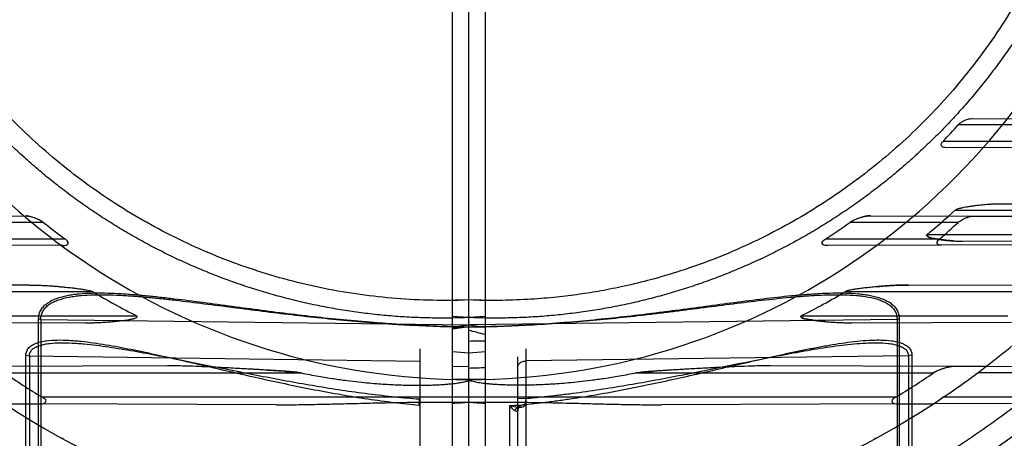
# Model space of a CAD drawing. Header units: millimetres. Extents: x 0 to 297, y 0 to 210.
# Tile 80 of 256: x 141.025 to 141.57, y 93.165 to 93.396. Entities that reach past the tile are written whole.
import ezdxf

# ---------------------------------------------------------------- set-up
doc = ezdxf.new("R2010")
doc.units = ezdxf.units.MM
doc.header["$LTSCALE"] = 16.335
doc.layers.get('0').update_dxf_attribs({"linetype": 'CONTINUOUS'})
for name, color, linetype in [('01_GLOBAL', 7, 'CONTINUOUS'), ('INTFCLR_1', 7, 'CONTINUOUS'), ('INTFCLR_144815', 7, 'CONTINUOUS'), ('INTFCLR_72935', 7, 'CONTINUOUS')]:
    doc.layers.add(name, color=color, linetype=linetype)

msp = doc.modelspace()

# ---------------------------------------------------------------- linework, layer by layer
at = {"color": 7, "linetype": 'Continuous'}
msp.add_circle((142.5788034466, 92.2083412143), 3.42, dxfattribs=at)
at = {"color": 9, "linetype": 'Continuous'}
msp.add_arc((142.5788034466, 92.2083412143), 3.3761688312, 92.9674534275, 177.0325465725, dxfattribs=at)
at = {"layer": '01_GLOBAL', "color": 7, "linetype": 'Continuous'}
msp.add_circle((142.5788034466, 92.2083412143), 3.465, dxfattribs=at)
at = {"layer": 'INTFCLR_1', "color": 6, "linetype": 'Continuous'}
for p, q in [((141.264551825, 92.85738023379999), (141.264551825, 94.3858054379)), ((141.273551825, 92.8475928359), (141.273551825, 93.738063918)), ((141.5525625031, 93.2876189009), (141.6423602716, 93.2873054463)), ((141.6296839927, 93.2718359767), (141.5348452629, 93.2715049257)), ((141.273551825, 93.24126278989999), (141.264551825, 93.2406794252)), ((141.273551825, 93.231491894), (141.264551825, 93.23205962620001)), ((141.273551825, 93.2043837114), (141.264551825, 93.2042590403)), ((141.5594970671, 93.2043446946), (141.5426214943, 93.2044036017)), ((141.5113273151, 93.18367283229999), (141.5304558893, 93.18373960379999))]:
    msp.add_line(p, q, dxfattribs=at)
at = {"layer": 'INTFCLR_1', "color": 9, "linetype": 'Continuous'}
for p, q in [((141.5518913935, 93.3416212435), (141.5992258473, 93.34145601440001)), ((141.5928813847, 93.3380928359), (141.544063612, 93.3380928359)), ((141.5358136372, 93.3290928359), (141.5859287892, 93.3290928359)), ((141.5872388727, 93.32568781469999), (141.5374533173, 93.32551402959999)), ((141.5424267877, 93.29084283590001), (141.6284311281, 93.29084283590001)), ((141.6356418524, 93.2940788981), (141.5674497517, 93.2943169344)), ((141.5440530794, 93.2840928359), (141.4841399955, 93.2840928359)), ((141.4955733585, 93.28781783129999), (141.5525625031, 93.2876189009)), ((141.4709529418, 93.2750928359), (141.5339336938, 93.2750928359)), ((141.6170626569, 93.2773428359), (141.5267244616, 93.2773428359)), ((141.5462586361, 93.27379476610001), (141.6190811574, 93.2740489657)), ((141.5348452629, 93.2715049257), (141.4722287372, 93.2712863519)), ((141.5956532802, 93.2492184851), (141.5165793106, 93.2494945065)), ((141.4817279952, 93.2458428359), (141.5866681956, 93.2458428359)), ((141.5103153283, 93.23050301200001), (141.273551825, 93.2273918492)), ((141.5716685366, 93.2323428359), (141.457079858, 93.2323428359)), ((141.5103153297, 93.23050301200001), (141.5103153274, 93.1303864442)), ((141.5115099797, 93.2307304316), (141.5103153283, 93.23050301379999)), ((141.5115099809, 93.23073042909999), (141.5115099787, 93.1306796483)), ((141.264551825, 93.2261971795), (141.273551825, 93.227391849)), ((141.273551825, 93.22641290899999), (141.264551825, 93.22533884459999)), ((141.273551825, 93.2262642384), (141.264551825, 93.2251029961)), ((141.4855535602, 93.22858286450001), (141.5735954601, 93.22889019)), ((141.3049732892, 93.2141688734), (141.3049732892, 93.04689632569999)), ((141.264551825, 93.212646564), (141.273551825, 93.21205380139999)), ((141.300551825, 93.04689632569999), (141.300551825, 93.20966955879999)), ((141.5166176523, 93.2102568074), (141.3049732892, 93.2074757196)), ((141.5166176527, 93.2102568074), (141.5166176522, 93.1042834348)), ((141.5185644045, 93.2106187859), (141.5166176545, 93.2102568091)), ((141.5185644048, 93.21061878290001), (141.5185644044, 93.10475012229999)), ((141.5426214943, 93.2044036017), (141.4402751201, 93.20476085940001)), ((141.6017761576, 93.20419711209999), (141.5594970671, 93.2043446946)), ((141.273551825, 93.1971960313), (141.264551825, 93.1971960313)), ((141.3662812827, 93.2008428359), (141.5305347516, 93.2008428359)), ((141.5979308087, 93.2008428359), (141.5548795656, 93.2008428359)), ((141.5094200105, 93.1873428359), (141.264551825, 93.1873428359)), ((141.300551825, 93.1868132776), (141.3049731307, 93.1867577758)), ((141.3049731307, 93.1867577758), (141.3046808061, 93.1834329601)), ((141.5816008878, 93.1873428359), (141.5358832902, 93.1873428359)), ((141.2962393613, 93.0408411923), (141.2962393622, 93.1827662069)), ((141.3013757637, 93.1818886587), (141.3012553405, 93.18308724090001)), ((141.5113273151, 93.18367283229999), (141.379894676, 93.1832140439)), ((141.5772034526, 93.1839027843), (141.5304558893, 93.18373960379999))]:
    msp.add_line(p, q, dxfattribs=at)
at = {"layer": 'INTFCLR_1', "color": 7, "linetype": 'Continuous'}
msp.add_line((141.5358832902, 93.1873428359), (141.5347327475, 93.1865687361), dxfattribs=at)
at = {"layer": 'INTFCLR_1', "color": 6, "linetype": 'Continuous'}
for centre, radius, start, end in [((141.273551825, 93.5765928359), 0.5431065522, 270, 90.00000002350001), ((141.273551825, 93.5765928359), 0.5161422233, 270, 90.00000002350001), ((141.2741200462, 93.5772591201), 0.3606522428, 316.519781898, 318.459498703), ((141.2857062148, 93.5735613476), 0.3818837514, 309.13353205, 312.2407996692), ((141.2744258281, 93.577210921), 0.3604139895, 303.0439087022, 305.5821917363), ((141.2742544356, 93.5772590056), 0.3984190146, 310.6755073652, 312.6231329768), ((141.2884674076, 93.5694431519), 0.3769174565, 296.5735206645, 300.8464944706), ((141.273551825, 93.5765928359), 0.4693968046, 303.9776385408, 307.5299422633), ((141.2760171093, 93.5756546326), 0.4530595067, 301.0088492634, 304.1786423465), ((141.1752643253, 94.6212580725), 1.4399399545, 273.5550652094, 273.9139416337)]:
    msp.add_arc(centre, radius, start, end, dxfattribs=at)
at = {"layer": 'INTFCLR_1', "color": 9, "linetype": 'Continuous'}
for centre, radius, start, end in [((141.273551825, 93.5765928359), 0.3793960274, 270.0000000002, 337.5066823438), ((141.273551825, 93.5765928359), 0.4693968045, 307.5299422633, 312.2149436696), ((141.273551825, 93.5765928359), 0.4693968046, 269.9999999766, 303.1824438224), ((141.2735518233, 93.57659286), 0.3944796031, 273.2970471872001, 274.0270834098), ((141.273551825, 93.5765928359), 0.4963968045, 302.8139688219, 307.7133577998), ((141.4978775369, 93.16734488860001), 0.0027, 271.0000000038, 298.7289681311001)]:
    msp.add_arc(centre, radius, start, end, dxfattribs=at)
at = {"layer": 'INTFCLR_1', "color": 7, "linetype": 'Continuous'}
for centre, radius, start, end in [((141.5460712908, 93.3553680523), 0.081573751, 266.5013563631, 270.1315881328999), ((141.5286081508, 90.8417949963), 2.3649393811, 93.26180773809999, 93.48664022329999), ((141.4500515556, 92.1261354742), 1.0781987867, 93.47053909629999, 93.96385403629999), ((141.273551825, 93.5765928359), 0.4693968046, 303.1824438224, 303.9776385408), ((141.2739906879, 93.57592872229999), 0.468600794, 303.1819762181, 303.7336642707)]:
    msp.add_arc(centre, radius, start, end, dxfattribs=at)
at = {"layer": 'INTFCLR_1', "color": 6, "linetype": 'Continuous'}
for points, knots in [([(141.273551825, 93.91192288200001), (141.2802383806, 93.91219724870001), (141.2936314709, 93.9123447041), (141.3136931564, 93.9113652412), (141.333696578, 93.9091809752), (141.3536324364, 93.90578366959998), (141.3733835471, 93.9011732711), (141.3925222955, 93.8954644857), (141.4112398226, 93.88865746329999), (141.429528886, 93.88075836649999), (141.4476081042, 93.87161906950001), (141.4650996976, 93.8614066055), (141.4819327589, 93.8501644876), (141.4980515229, 93.83793390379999), (141.513396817, 93.82476031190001), (141.5279188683, 93.8106885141), (141.5415615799, 93.7957754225), (141.5542787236, 93.78007216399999), (141.566017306, 93.7636485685), (141.5767435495, 93.7465578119), (141.586423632, 93.7288548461), (141.5950207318, 93.7106075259), (141.6025009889, 93.6918933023), (141.6088428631, 93.6727733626), (141.6140279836, 93.6533066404), (141.6180381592, 93.6335599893), (141.6208576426, 93.6136084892), (141.6224756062, 93.5935327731), (141.6228875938, 93.57341689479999), (141.6220957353, 93.5533319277), (141.6201063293, 93.5333440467), (141.6169268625, 93.5135129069), (141.6125686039, 93.4939071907), (141.6070465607, 93.4745958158), (141.600382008, 93.4556533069), (141.5926019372, 93.4371540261), (141.5837385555, 93.41916685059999), (141.5738222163, 93.40174733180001), (141.5628929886, 93.3849632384), (141.5509916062, 93.3688727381), (141.538163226, 93.3535306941), (141.5244418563, 93.33897677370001), (141.5098870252, 93.32527507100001), (141.494542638, 93.31246380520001), (141.4784714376, 93.30059387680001), (141.4617271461, 93.28970544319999), (141.4443769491, 93.2798388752), (141.4265001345, 93.2710346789), (141.4085261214, 93.26347260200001), (141.3910227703, 93.2572660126), (141.374768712, 93.2524623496), (141.3600533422, 93.24887100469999), (141.3469461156, 93.2462517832), (141.3344969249, 93.244245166), (141.32162892, 93.2426524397), (141.3073219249, 93.2414653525), (141.2911119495, 93.24085533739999), (141.2796603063, 93.2410121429), (141.273551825, 93.24126278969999)], [0, 0, 0, 0, 0.0185657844, 0.0371317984, 0.05569073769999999, 0.0743563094, 0.09320240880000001, 0.1119235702, 0.129729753, 0.1484268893, 0.1671582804, 0.1858963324, 0.2045840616, 0.2232805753, 0.241995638, 0.2606572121, 0.2793460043, 0.298034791, 0.3166822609, 0.3353170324, 0.3539796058, 0.3726237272, 0.3912431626, 0.4098577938, 0.4284754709, 0.4470981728, 0.4657246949, 0.4843423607, 0.5029403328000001, 0.5215094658, 0.5400731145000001, 0.5586325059, 0.5771954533, 0.5957587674, 0.6143211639, 0.6328711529, 0.651401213, 0.6699184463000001, 0.6884460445, 0.7069331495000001, 0.7254085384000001, 0.7438945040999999, 0.7623917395, 0.7808314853, 0.7993176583, 0.8177869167, 0.8362093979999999, 0.8546575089, 0.8730374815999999, 0.8902753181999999, 0.9061521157, 0.9200376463, 0.9322836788, 0.9432240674, 0.9550134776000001, 0.9682465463, 0.9830392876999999, 1, 1, 1, 1]), ([(141.6162475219, 93.46894365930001), (141.6151908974, 93.4657201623), (141.6129825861, 93.45930393), (141.609388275, 93.44978166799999), (141.605515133, 93.4403694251), (141.6013665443, 93.43107544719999), (141.596946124, 93.4219078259), (141.5922576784, 93.4128744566), (141.5873053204, 93.40398326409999), (141.5820932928, 93.3952418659), (141.5766261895, 93.3866579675), (141.5709086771, 93.3782388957), (141.5649458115, 93.3699920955), (141.5587426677, 93.3619245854), (141.5523047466, 93.3540435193), (141.5456375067, 93.34635557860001), (141.5387468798, 93.3388676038), (141.5316386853, 93.33158591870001), (141.5243192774, 93.3245170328), (141.5167948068, 93.3176668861), (141.509072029, 93.311041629), (141.5011574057, 93.3046468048), (141.4930580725, 93.2984881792), (141.4847807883, 93.29257089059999), (141.4763330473, 93.28690029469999), (141.4677219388, 93.2814811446), (141.4589552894, 93.2763183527), (141.4500404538, 93.2714162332), (141.4409853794, 93.2667791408), (141.4317977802, 93.2624110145), (141.4224857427, 93.2583156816), (141.4130572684, 93.25449664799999), (141.4035205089, 93.25095720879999), (141.3938837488, 93.2477004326), (141.3841553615, 93.24472914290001), (141.3743437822, 93.2420459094), (141.3644575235, 93.2396530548), (141.3545051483, 93.23755264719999), (141.3444952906, 93.23574650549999), (141.3344366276, 93.23423619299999), (141.3243378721, 93.2330230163), (141.3142077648, 93.2321080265), (141.3040550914, 93.2314920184), (141.2938886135, 93.2311755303), (141.2837172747, 93.2311588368), (141.2769387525, 93.2313475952), (141.273551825, 93.231491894)], [0, 0, 0, 0, 0.0227356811, 0.0454710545, 0.0682062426, 0.09094098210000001, 0.1136756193, 0.1364096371, 0.1591436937, 0.1818769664, 0.2046103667, 0.2273428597, 0.2500755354, 0.2728072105, 0.2955391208, 0.3182699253, 0.3410011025, 0.3637310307, 0.3864614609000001, 0.4091905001, 0.4319201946, 0.4546483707, 0.4773773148, 0.5001046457, 0.5228327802, 0.5455591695, 0.5682859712, 0.5910108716, 0.6137361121, 0.6364602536, 0.6591836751, 0.681906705, 0.7046293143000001, 0.7273515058, 0.750073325, 0.77279473, 0.7955158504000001, 0.8182366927, 0.8409573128, 0.8636777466, 0.886398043, 0.9091183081, 0.9318386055, 0.9545589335, 0.9772794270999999, 1, 1, 1, 1]), ([(141.544063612, 93.3380928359), (141.5443746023, 93.3384438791), (141.5451986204, 93.3391928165), (141.5465461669, 93.3400670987), (141.5480170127, 93.3407757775), (141.5497342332, 93.3413806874), (141.5510619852, 93.34162413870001), (141.5518913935, 93.3416212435)], [0, 0, 0, 0, 0.1602102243, 0.3781075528, 0.5466002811, 0.7166632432, 1, 1, 1, 1]), ([(141.5374533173, 93.32551402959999), (141.5370022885, 93.3255124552), (141.5361020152, 93.3255719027), (141.5346758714, 93.32630056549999), (141.5348262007, 93.32798662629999), (141.5354635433, 93.32872369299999), (141.5358136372, 93.3290928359)], [0, 0, 0, 0, 0.2385065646, 0.4877464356, 0.7309688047, 1, 1, 1, 1]), ([(141.5440530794, 93.2840928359), (141.5444549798, 93.2844627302), (141.5452651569, 93.2850808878), (141.5465851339, 93.2858752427), (141.5479599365, 93.2865400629), (141.5494064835, 93.2870813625), (141.5509405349, 93.2874861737), (141.5519940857, 93.2876208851), (141.5525625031, 93.2876189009)], [0, 0, 0, 0, 0.1748181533, 0.3246432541, 0.4926137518, 0.6628554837, 0.8180732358, 1, 1, 1, 1]), ([(141.4722287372, 93.2712863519), (141.4716968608, 93.27128449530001), (141.4707267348, 93.2713721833), (141.4690632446, 93.27163512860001), (141.4687077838, 93.273888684), (141.4701963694, 93.27460073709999), (141.4709529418, 93.2750928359)], [0, 0, 0, 0, 0.2240631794, 0.4307374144, 0.6197935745, 1, 1, 1, 1]), ([(141.5348452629, 93.2715049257), (141.534331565, 93.2715031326), (141.5333499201, 93.2714912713), (141.5321104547, 93.2727007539), (141.5329066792, 93.2741250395), (141.5335520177, 93.2747648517), (141.5339336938, 93.2750928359)], [0, 0, 0, 0, 0.2688279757, 0.5028095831, 0.7366465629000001, 1, 1, 1, 1]), ([(141.3662812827, 93.2008428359), (141.3631120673, 93.20020476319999), (141.3571625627, 93.1990583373), (141.3487285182, 93.1976840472), (141.3412888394, 93.1966425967), (141.3346924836, 93.1958599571), (141.328819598, 93.1952747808), (141.3235715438, 93.1948426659), (141.3188665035, 93.19452963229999), (141.3146361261, 93.194309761), (141.3108240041, 93.1941630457), (141.3073816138, 93.19407384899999), (141.3042671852, 93.19402990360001), (141.3014444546, 93.194021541), (141.2988825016, 93.19404111), (141.2965548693, 93.1940824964), (141.2944382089, 93.1941407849), (141.2925113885, 93.1942120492), (141.2907554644, 93.1942931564), (141.2891537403, 93.19438159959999), (141.2872862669, 93.19450137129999), (141.2852427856, 93.19465834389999), (141.2830944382, 93.1948614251), (141.2813034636, 93.1950637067), (141.2796258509, 93.1952846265), (141.2781106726, 93.1955256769), (141.2765155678, 93.1958211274), (141.2751643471, 93.1962190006), (141.2735433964, 93.1965879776), (141.273551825, 93.1971960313)], [0, 0, 0, 0, 0.1035820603, 0.1941093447, 0.2737667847, 0.3442626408, 0.4069304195, 0.4628609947, 0.5129763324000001, 0.55801159, 0.5985845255, 0.6352070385, 0.6683430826, 0.6983812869, 0.7256484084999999, 0.7504312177, 0.7729712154, 0.7934927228, 0.8122095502, 0.8292917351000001, 0.8448909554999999, 0.8721667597, 0.8949597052, 0.9140167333, 0.9299480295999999, 0.9490596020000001, 0.9636117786, 0.9805155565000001, 1, 1, 1, 1]), ([(141.5094200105, 93.1873428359), (141.5089623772, 93.1870677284), (141.5082045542, 93.1865477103), (141.5070336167, 93.1852763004), (141.5081802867, 93.1839602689), (141.5096763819, 93.1837606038), (141.5107415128, 93.1836707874), (141.5113273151, 93.18367283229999)], [0, 0, 0, 0, 0.2138915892, 0.394020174, 0.5733210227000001, 0.7653398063, 1, 1, 1, 1]), ([(141.273551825, 93.1846764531), (141.2794149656, 93.18471914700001), (141.2910066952, 93.1847434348), (141.3077634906, 93.18458787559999), (141.3232170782, 93.1842963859), (141.3370156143, 93.1839559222), (141.3492918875, 93.1836402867), (141.3602364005, 93.18339140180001), (141.3702936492, 93.18323329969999), (141.3767088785, 93.1832029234), (141.379894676, 93.1832140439)], [0, 0, 0, 0, 0.1653841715, 0.3269571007, 0.4726648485, 0.6013518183, 0.7162859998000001, 0.8190525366, 0.9101386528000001, 1, 1, 1, 1])]:
    msp.add_open_spline(points, degree=3, knots=knots, dxfattribs=at)
at = {"layer": 'INTFCLR_1', "color": 7, "linetype": 'Continuous'}
for points, knots in [([(141.5674497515, 93.2943169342), (141.5666427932, 93.29431501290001), (141.5650964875, 93.29429756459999), (141.5628810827, 93.294198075), (141.560863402, 93.2940686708), (141.5590288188, 93.29392147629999), (141.5573564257, 93.2937647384), (141.5558273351, 93.2936031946), (141.5540323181, 93.2933953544), (141.5520519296, 93.29313982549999), (141.5499525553, 93.29282866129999), (141.548173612, 93.2925276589), (141.5464644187, 93.29220820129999), (141.5445686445, 93.2917459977), (141.5430645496, 93.2913844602), (141.5424267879, 93.29084283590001)], [0, 0, 0, 0, 0.09534194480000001, 0.1826753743, 0.2619787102, 0.3342108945, 0.4001185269, 0.4604317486, 0.5158744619, 0.6136101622, 0.696359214, 0.7665410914, 0.8269590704, 0.901142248, 1, 1, 1, 1]), ([(141.4841399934, 93.2840928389), (141.4848210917, 93.284584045), (141.4859918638, 93.2852451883), (141.4877085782, 93.2860262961), (141.4892542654, 93.28661400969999), (141.4909321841, 93.2871327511), (141.4930450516, 93.28762236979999), (141.494608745, 93.2878271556), (141.4955733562, 93.2878178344)], [0, 0, 0, 0, 0.2070504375, 0.329585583, 0.4650685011, 0.6144618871, 0.7621521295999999, 1, 1, 1, 1]), ([(141.4955733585, 93.28781783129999), (141.4946824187, 93.2878209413), (141.4932358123, 93.2876520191), (141.4918241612, 93.28733966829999), (141.4912859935, 93.28720346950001)], [0, 0, 0, 0, 0.6161106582, 1, 1, 1, 1]), ([(141.5410932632, 93.27394638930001), (141.5404317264, 93.27398638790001), (141.5392120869, 93.27407420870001), (141.5373194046, 93.27425048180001), (141.5354508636, 93.2744629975), (141.5336305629, 93.2747202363), (141.5319404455, 93.2749890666), (141.5302311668, 93.2753543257), (141.5286795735, 93.2756010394), (141.5260691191, 93.2768257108), (141.5267244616, 93.2773428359)], [0, 0, 0, 0, 0.1316859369, 0.24296501, 0.3775787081, 0.5057479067, 0.6067087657, 0.7222394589, 0.8341269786, 1, 1, 1, 1]), ([(141.5267244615, 93.2773428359), (141.5263449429, 93.27702129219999), (141.5277020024, 93.2758121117), (141.5290462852, 93.27567195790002), (141.5307562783, 93.27519898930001), (141.5323726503, 93.27492347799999), (141.5339994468, 93.2746619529), (141.5357077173, 93.274433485), (141.5377369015, 93.27420449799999), (141.5396577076, 93.27403821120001), (141.5414034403, 93.2739242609), (141.5428960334, 93.27385140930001), (141.5445284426, 93.2738018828), (141.5456651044, 93.27379367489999), (141.5462586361, 93.27379476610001)], [0, 0, 0, 0, 0.07313259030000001, 0.148912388, 0.2348843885, 0.3221284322, 0.3928954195, 0.4764623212, 0.5756946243, 0.6930376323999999, 0.7599031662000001, 0.8328945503, 0.9127362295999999, 1, 1, 1, 1]), ([(141.5165793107, 93.2494945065), (141.515429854, 93.24949132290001), (141.5132299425, 93.2494704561), (141.5100822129, 93.249346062), (141.5072239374, 93.24918994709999), (141.5046332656, 93.2490160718), (141.5022752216, 93.24883427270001), (141.5001167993, 93.24864933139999), (141.4981456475, 93.2484667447), (141.496355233, 93.2482892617), (141.4947104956, 93.24811579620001), (141.4931943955, 93.2479462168), (141.4914020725, 93.24773362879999), (141.4894207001, 93.24748042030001), (141.487313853, 93.2471765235), (141.4855185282, 93.2468829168), (141.4836815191, 93.2465113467), (141.4824065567, 93.24621831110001), (141.4817279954, 93.2458428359)], [0, 0, 0, 0, 0.09815117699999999, 0.1878318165, 0.2689644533, 0.3425755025, 0.4095387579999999, 0.4709100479, 0.5275541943, 0.5785725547, 0.6245396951, 0.6687747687, 0.7088360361, 0.7786596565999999, 0.8393110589, 0.8906608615, 0.9337794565, 1, 1, 1, 1]), ([(141.4991213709, 93.248556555), (141.5012647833, 93.24875157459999), (141.5053435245, 93.2490886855), (141.5111644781, 93.2494154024), (141.5148420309, 93.2495005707), (141.5165793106, 93.2494945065)], [0, 0, 0, 0, 0.3692023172, 0.7019831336, 1, 1, 1, 1]), ([(141.4706735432, 93.2292715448), (141.469865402, 93.229345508), (141.4683907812, 93.22949134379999), (141.4663615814, 93.2297211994), (141.4646726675, 93.2299325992), (141.4630682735, 93.230158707), (141.4616046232, 93.2303737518), (141.4600695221, 93.23068926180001), (141.45878059, 93.2308007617), (141.4564207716, 93.2320070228), (141.457079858, 93.2323428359)], [0, 0, 0, 0, 0.1712560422, 0.3127353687, 0.4308049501, 0.5308584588, 0.6532772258, 0.748584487, 0.8438986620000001, 1, 1, 1, 1]), ([(141.457079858, 93.2323428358), (141.4566674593, 93.23213246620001), (141.4581171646, 93.2307943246), (141.4594072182, 93.23088065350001), (141.4610897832, 93.2304459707), (141.4626043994, 93.230231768), (141.4641146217, 93.2300065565), (141.4656913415, 93.2298018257), (141.4675506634, 93.2295818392), (141.4697514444, 93.2293528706), (141.4718250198, 93.22916596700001), (141.4736979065, 93.2290190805), (141.4752860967, 93.228908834), (141.4770172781, 93.2288056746), (141.4789037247, 93.22871370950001), (141.4809575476, 93.22863895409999), (141.4831924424, 93.228588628), (141.4847441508, 93.2285809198), (141.4855535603, 93.22858286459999)], [0, 0, 0, 0, 0.0474736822, 0.1035824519, 0.1600239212, 0.2162737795, 0.2626346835, 0.3161003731, 0.3794560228, 0.4545738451, 0.5430067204, 0.5929390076, 0.647217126, 0.7062565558, 0.7707745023, 0.8408876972, 0.9169990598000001, 1, 1, 1, 1]), ([(141.4402751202, 93.20476085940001), (141.4374286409, 93.2047424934), (141.4320091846, 93.2046991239), (141.4243200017, 93.20442857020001), (141.4174481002, 93.20413809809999), (141.4113196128, 93.2038412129), (141.4058106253, 93.20355470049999), (141.4008298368, 93.2032851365), (141.3963094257, 93.20303384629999), (141.3921930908, 93.2027985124), (141.3884325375, 93.2025776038), (141.3849912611, 93.20237034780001), (141.3818426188, 93.2021761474), (141.3789578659, 93.20199104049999), (141.3763157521, 93.20181263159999), (141.3738904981, 93.2016379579), (141.3716973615, 93.2014665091), (141.3696963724, 93.2012884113), (141.367917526, 93.20110726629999), (141.3667926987, 93.20093810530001), (141.3662812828, 93.2008428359)], [0, 0, 0, 0, 0.1152122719, 0.2193372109, 0.3113873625, 0.39359951, 0.467673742, 0.5346623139, 0.5954893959, 0.6509176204, 0.701540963, 0.7479583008, 0.7904539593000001, 0.8292228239, 0.8649572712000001, 0.8976354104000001, 0.9276379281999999, 0.9539925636, 0.9789445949, 1, 1, 1, 1]), ([(141.5426200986, 93.2044056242), (141.5421124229, 93.2044097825), (141.5410039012, 93.2043419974), (141.5392534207, 93.20408819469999), (141.5374308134, 93.2036892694), (141.5356917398, 93.2031926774), (141.5341427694, 93.2026539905), (141.5324141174, 93.20193322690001), (141.5312270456, 93.201316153), (141.5305339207, 93.2008433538)], [0, 0, 0, 0, 0.1195928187, 0.2610229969, 0.4163599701, 0.5587008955, 0.6868583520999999, 0.8023583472, 1, 1, 1, 1]), ([(141.5380694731, 93.2038200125), (141.5376062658, 93.2037148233), (141.5365271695, 93.2034408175), (141.53495025, 93.20294513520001), (141.5328575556, 93.20215401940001), (141.5314240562, 93.2014204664), (141.5305347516, 93.2008428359)], [0, 0, 0, 0, 0.1751409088, 0.4103389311, 0.6089998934, 1, 1, 1, 1]), ([(141.5426214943, 93.2044036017), (141.5416731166, 93.2044069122), (141.5401409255, 93.20424532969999), (141.538638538, 93.20394840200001), (141.5380694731, 93.2038200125)], [0, 0, 0, 0, 0.6191495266, 1, 1, 1, 1]), ([(141.3662812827, 93.2008428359), (141.3667426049, 93.20092875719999), (141.3677656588, 93.2010844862), (141.3694114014, 93.201260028), (141.3712632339, 93.2014300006), (141.3733177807, 93.2015943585), (141.3747542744, 93.20170039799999), (141.3755187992, 93.2017545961)], [0, 0, 0, 0, 0.1516028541, 0.334126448, 0.5346492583, 0.7523842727, 1, 1, 1, 1])]:
    msp.add_open_spline(points, degree=3, knots=knots, dxfattribs=at)
at = {"layer": 'INTFCLR_1', "color": 9, "linetype": 'Continuous'}
for points, knots in [([(141.2735518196, 93.2262642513), (141.2840648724, 93.2263988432), (141.3056125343, 93.2271064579), (141.3381350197, 93.2294471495), (141.3628486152, 93.2320540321), (141.379290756, 93.23401133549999), (141.3901724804, 93.2353535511), (141.4036482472, 93.2370809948), (141.4196558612, 93.239151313), (141.4354370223, 93.24110035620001), (141.4484463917, 93.2425086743), (141.4574657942, 93.2432819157), (141.4625567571, 93.24363970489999), (141.4676492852, 93.2439365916), (141.4714762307, 93.2440792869), (141.4740404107, 93.24412406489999)], [0, 0, 0, 0, 0.1566143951, 0.3210466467, 0.4855983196, 0.5267373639, 0.5676974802, 0.6489192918, 0.7291134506, 0.8081312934, 0.8857786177, 0.92401377, 0.9429688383, 0.9617983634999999, 1, 1, 1, 1]), ([(141.2735518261, 93.22641287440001), (141.2841045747, 93.2265486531), (141.3057520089, 93.227282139), (141.3384307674, 93.2297297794), (141.3632714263, 93.232461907), (141.3797982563, 93.23451350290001), (141.3907371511, 93.2359205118), (141.4042833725, 93.23773112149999), (141.4203743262, 93.23990027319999), (141.4362375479, 93.24194097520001), (141.4493154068, 93.24341377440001), (141.4583829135, 93.2442207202), (141.4635007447, 93.2445932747), (141.4685320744, 93.24489637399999), (141.4747001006, 93.2451351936), (141.4819256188, 93.2451330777), (141.4877811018, 93.24481574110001), (141.4923008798, 93.2443005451), (141.496533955, 93.2436059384), (141.5005585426, 93.2425813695), (141.5037994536, 93.2412227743), (141.5054714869, 93.2403191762), (141.5069948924, 93.2393423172), (141.5086899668, 93.2379263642), (141.5102880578, 93.2358501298), (141.5113010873, 93.23340310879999), (141.5115099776, 93.2316322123), (141.5115099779, 93.2307304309)], [0, 0, 0, 0, 0.1289791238, 0.2646226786, 0.4003991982, 0.4343493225, 0.4681532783, 0.5351875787, 0.6013739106, 0.6665844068, 0.7306530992, 0.7621962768, 0.7778322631, 0.7933636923, 0.8237961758, 0.8532549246, 0.8816423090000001, 0.8954069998, 0.9088266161, 0.934067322, 0.9459193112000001, 0.9516765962, 0.9572743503, 0.9680213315, 0.9784973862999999, 0.9889790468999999, 1, 1, 1, 1]), ([(141.4740404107, 93.24412406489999), (141.4763503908, 93.24416440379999), (141.4809722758, 93.2441623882), (141.4867090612, 93.2438700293), (141.4912054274, 93.24338412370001), (141.4954131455, 93.24272792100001), (141.4994126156, 93.24175961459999), (141.5026417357, 93.24046985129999), (141.504306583, 93.2396118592), (141.5058188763, 93.2386868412), (141.5075007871, 93.2373481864), (141.5090930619, 93.23537868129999), (141.5101059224, 93.2330504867), (141.5103153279, 93.2313605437), (141.5103153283, 93.23050301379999)], [0, 0, 0, 0, 0.1636778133, 0.3273466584, 0.4066701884, 0.4839562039, 0.6290495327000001, 0.6969158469, 0.7297739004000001, 0.7616269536, 0.8224297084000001, 0.8811186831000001, 0.9392474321, 1, 1, 1, 1]), ([(141.3012553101, 93.18308723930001), (141.3057448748, 93.1834871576), (141.3127256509, 93.18422096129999), (141.3221767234, 93.1854241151), (141.332106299, 93.1868343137), (141.3444623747, 93.1888402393), (141.3641016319, 93.1924707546), (141.3884376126, 93.197631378), (141.4126032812, 93.2032309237), (141.431842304, 93.20769957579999), (141.4438220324, 93.21041183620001), (141.4533767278, 93.2124743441), (141.4604903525, 93.2139405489), (141.46754923, 93.2153040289), (141.4745358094, 93.2165343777), (141.4814247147, 93.2175931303), (141.4881851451, 93.2184311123), (141.4937324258, 93.21889560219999), (141.4980821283, 93.219070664), (141.5022458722, 93.2190881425), (141.5058167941, 93.2188756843), (141.5087580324, 93.2184178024), (141.5105707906, 93.2180512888), (141.5127026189, 93.2174475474), (141.5150181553, 93.21640344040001), (141.5169514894, 93.21495224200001), (141.5182878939, 93.212974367), (141.5185644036, 93.2114054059), (141.5185644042, 93.2106187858)], [0, 0, 0, 0, 0.0601941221, 0.09372149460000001, 0.1272316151, 0.1941268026, 0.2608752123, 0.3939353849, 0.5263052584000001, 0.5921500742, 0.6577064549, 0.6903369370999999, 0.7226876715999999, 0.7547017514, 0.7863452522, 0.817421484, 0.8477710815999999, 0.8773039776, 0.89173223, 0.9058929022, 0.9329131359, 0.9393638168, 0.9456332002, 0.9576064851, 0.9688771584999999, 0.9793862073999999, 0.9894949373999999, 1, 1, 1, 1]), ([(141.3049729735, 93.1867577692), (141.3081320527, 93.18702371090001), (141.3137626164, 93.18755136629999), (141.321851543, 93.1884360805), (141.3316967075, 93.1896388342), (141.343948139, 93.1913525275), (141.3634194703, 93.194460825), (141.3875545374, 93.19889406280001), (141.4115322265, 93.203727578), (141.4306151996, 93.20759642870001), (141.4424960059, 93.2099497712), (141.4519705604, 93.21174267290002), (141.4590257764, 93.2130193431), (141.4660267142, 93.21420861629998), (141.4729559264, 93.21528405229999), (141.4797881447, 93.2162121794), (141.4864926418, 93.2169502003), (141.4921282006, 93.2173736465), (141.4955260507, 93.2174950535), (141.4967334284, 93.2175160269)], [0, 0, 0, 0, 0.0489322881, 0.0872815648, 0.1255925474, 0.2020168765, 0.2782050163, 0.4299198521, 0.5807251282, 0.6557395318, 0.7304548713, 0.7676637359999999, 0.8045717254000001, 0.8411178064, 0.8772671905, 0.9127986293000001, 0.9475317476, 0.9813615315, 1, 1, 1, 1]), ([(141.4967334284, 93.2175160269), (141.4976486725, 93.2175319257), (141.5005687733, 93.21754187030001), (141.5039704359, 93.21737358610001), (141.5068909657, 93.2169837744), (141.5086852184, 93.2166714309), (141.5107892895, 93.2161573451), (141.513073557, 93.2152668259), (141.5149798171, 93.21403505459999), (141.5163267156, 93.2123358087), (141.516617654, 93.2109408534), (141.5166176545, 93.2102568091)], [0, 0, 0, 0, 0.1193256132, 0.3806981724, 0.4429440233, 0.503321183, 0.618068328, 0.7247213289, 0.8216157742, 0.9108306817, 1, 1, 1, 1]), ([(141.3005518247, 93.2040885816), (141.3005518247, 93.2046696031), (141.3010299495, 93.2059370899), (141.3027396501, 93.20716552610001), (141.3041991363, 93.20746554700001), (141.3049732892, 93.2074757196)], [0, 0, 0, 0, 0.2867313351, 0.6179262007, 1, 1, 1, 1]), ([(141.2988889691, 93.1799833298), (141.2986740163, 93.1801450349), (141.2976988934, 93.18098209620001), (141.296861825, 93.1819658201), (141.2962393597, 93.18276620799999)], [0, 0, 0, 0, 0.2096650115, 1, 1, 1, 1]), ([(141.2962393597, 93.18276620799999), (141.2966895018, 93.1826322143), (141.2983688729, 93.182183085), (141.3001058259, 93.18190263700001), (141.3013757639, 93.181888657)], [0, 0, 0, 0, 0.2699707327, 1, 1, 1, 1]), ([(141.3013599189, 93.1818828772), (141.3008871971, 93.181798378), (141.2998812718, 93.1813361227), (141.2991784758, 93.1804904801), (141.2988889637, 93.17998332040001)], [0, 0, 0, 0, 0.4512485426, 1, 1, 1, 1]), ([(141.3046808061, 93.1834329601), (141.3038926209, 93.183386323), (141.3020678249, 93.183009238), (141.3005518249, 93.1812788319), (141.3005518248, 93.18021606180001)], [0, 0, 0, 0, 0.426253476, 1, 1, 1, 1]), ([(141.3013596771, 93.1818856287), (141.3017644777, 93.1818930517), (141.3029327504, 93.1819312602), (141.3046280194, 93.1825807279), (141.3046808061, 93.1834329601)], [0, 0, 0, 0, 0.3216474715, 1, 1, 1, 1]), ([(141.3005518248, 93.18021606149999), (141.3005518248, 93.1800271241), (141.3005283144, 93.1796545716), (141.3000106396, 93.1794025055), (141.2994532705, 93.17961782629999), (141.2990914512, 93.1798382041), (141.2988889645, 93.17998332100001)], [0, 0, 0, 0, 0.2504156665, 0.4303051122, 0.6698214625, 1, 1, 1, 1])]:
    msp.add_open_spline(points, degree=3, knots=knots, dxfattribs=at)
at = {"layer": 'INTFCLR_144815', "color": 6, "linetype": 'Continuous'}
for radius in [0.5743020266, 0.5472855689]:
    msp.add_circle((141.273551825, 93.5765928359), radius, dxfattribs=at)
for radius, start, end in [(0.7917112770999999, 313.9937911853, 154.5150993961), (0.7647112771, 312.9543589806, 154.5144414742), (0.73941501, 108.7136429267, 257.7559644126), (0.73941501, 282.2440355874, 71.2863570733), (0.5949342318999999, 45.0000000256, 314.9999999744), (0.5938695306, 44.999999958, 315.000000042), (0.5930090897, 44.99999997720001, 315.0000000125), (0.5750735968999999, 47.86578076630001, 312.1342192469), (0.5668530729, 45.72777364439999, 314.2722263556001), (0.5488570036, 45.6663486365, 314.3336513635), (0.54882, 45.741955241, 314.258044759), (0.5489999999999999, 190.6326298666, 247.7397281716), (0.5361020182, 205.6072723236, 244.3927276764), (0.5090855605, 207.0737153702, 242.9262846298), (0.5361020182, 295.6072723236, 334.3927276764), (0.5090855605, 297.0737153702, 332.9262846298), (0.7647112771, 205.4855585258, 293.0456409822), (0.7917112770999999, 205.4849006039, 292.0062088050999)]:
    msp.add_arc((141.273551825, 93.5765928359), radius, start, end, dxfattribs=at)
at = {"layer": 'INTFCLR_144815', "color": 9, "linetype": 'Continuous'}
for centre, radius, start, end in [((141.273551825, 93.5765928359), 0.6197635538, 52.2436298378, 307.7563701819), ((141.273551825, 93.5765928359), 0.7345008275, 292.4997540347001, 54.0964566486), ((141.273551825, 93.5765928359), 0.5837869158, 52.5411294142, 307.4588705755), ((141.273551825, 93.5765928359), 0.5666595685, 45.7280221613, 314.2719778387), ((141.273551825, 93.5765928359), 0.5576609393, 45.73034182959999, 314.2696581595), ((141.2735550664, 93.5765943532), 0.6625959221, 292.4997540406, 54.09645665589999), ((141.273551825, 93.5765928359), 0.5524991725, 128.4841463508, 246.0405071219), ((141.273551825, 93.5765928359), 0.7495956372, 203.8266800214, 313.0809380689), ((141.273551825, 93.5765928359), 0.7585963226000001, 203.8278898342, 312.5732768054), ((141.273551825, 93.5765928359), 0.7855942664, 203.8266800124, 319.1799903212)]:
    msp.add_arc(centre, radius, start, end, dxfattribs=at)
at = {"layer": 'INTFCLR_72935', "color": 6, "linetype": 'Continuous'}
for p, q in [((141.273551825, 92.8475928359), (141.273551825, 94.3865928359)), ((141.282551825, 94.3858054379), (141.282551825, 92.85738023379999)), ((141.282551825, 93.2406794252), (141.273551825, 93.24126279)), ((141.282551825, 93.23205962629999), (141.273551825, 93.231491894)), ((141.246551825, 93.1297738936), (141.246551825, 93.21409169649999)), ((141.0166477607, 93.18373960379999), (141.0357763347, 93.18367283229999)), ((141.2458483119, 93.1830872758), (141.2465518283, 93.1830383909))]:
    msp.add_line(p, q, dxfattribs=at)
at = {"layer": 'INTFCLR_72935', "color": 9, "linetype": 'Continuous'}
for p, q in [((140.9758690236, 93.28755372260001), (141.028494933, 93.2877374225)), ((141.0383340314, 93.2840928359), (140.9834965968, 93.2840928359)), ((140.9929049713, 93.2750928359), (141.0500517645, 93.2750928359)), ((141.049201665, 93.27137596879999), (140.9922644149, 93.2715747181)), ((141.0305243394, 93.2494945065), (140.9514503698, 93.2492184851)), ((140.9604354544, 93.2458428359), (141.0653756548, 93.2458428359)), ((141.0900237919, 93.2323428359), (140.9754351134, 93.2323428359)), ((141.0355936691, 93.1306796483), (141.0355936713, 93.23073042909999)), ((141.0355936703, 93.23073042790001), (141.0367883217, 93.23050301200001)), ((141.0367883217, 93.23050301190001), (141.0367883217, 93.1303864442)), ((141.0367883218, 93.23050301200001), (141.273551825, 93.2273918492)), ((140.9735081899, 93.22889019), (141.0615500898, 93.22858286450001)), ((141.273551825, 93.2273918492), (141.282551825, 93.22619717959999)), ((141.0285392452, 93.10475012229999), (141.0285392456, 93.21061878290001)), ((141.0285392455, 93.21061878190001), (141.0304859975, 93.2102568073)), ((141.0304859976, 93.2102568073), (141.0304859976, 93.1042834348)), ((141.0304859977, 93.2102568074), (141.246551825, 93.2074176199)), ((141.273551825, 93.21205380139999), (141.282551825, 93.212646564)), ((141.1068285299, 93.20476085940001), (141.0044821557, 93.2044036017)), ((141.0165688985, 93.2008428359), (141.1808223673, 93.2008428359)), ((141.282551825, 93.1971960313), (141.273551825, 93.1971960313)), ((141.282551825, 93.1873428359), (141.0376836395, 93.1873428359)), ((141.2460334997, 93.18634289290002), (141.2458304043, 93.18305564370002)), ((141.246551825, 93.18630688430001), (141.2460334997, 93.18634289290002)), ((141.2461006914, 93.18643955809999), (141.2460335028, 93.1863429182)), ((141.167208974, 93.1832140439), (141.0357763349, 93.18367283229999))]:
    msp.add_line(p, q, dxfattribs=at)
at = {"layer": 'INTFCLR_72935', "color": 7, "linetype": 'Continuous'}
msp.add_line((141.1623201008, 93.2023568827), (141.1715809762, 93.2017548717), dxfattribs=at)
at = {"layer": 'INTFCLR_72935', "color": 6, "linetype": 'Continuous'}
msp.add_lwpolyline([(141.2461006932, 93.18643955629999), (141.2461558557, 93.1864805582), (141.246207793, 93.1865220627), (141.246256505, 93.1865640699), (141.2463021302, 93.1866065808), (141.2463445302, 93.1866495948), (141.2463832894, 93.18669310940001), (141.2464184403, 93.18673722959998), (141.2464499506, 93.1867818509), (141.2464773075, 93.18682665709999), (141.2465003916, 93.18687180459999), (141.2465193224, 93.1869171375), (141.2465339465, 93.18696187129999), (141.2465442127, 93.18700574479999), (141.2465501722, 93.1870490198), (141.246551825, 93.18709169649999)], dxfattribs=at)
for centre, radius, start, end in [((141.273551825, 93.5765928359), 0.5431065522, 90, 270.0000000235), ((141.273551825, 93.5765928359), 0.5161422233, 90, 270.0000000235), ((141.2722872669, 93.5765649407), 0.3745317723, 231.3431122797, 233.6035588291), ((141.2585763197, 93.5693337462), 0.3767928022, 239.1527983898, 243.427186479), ((140.6600545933, 90.8281089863), 2.4735458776, 75.42412390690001, 75.6394227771), ((141.2716143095, 93.57648555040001), 0.454043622, 235.8251649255, 238.988086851), ((141.3710417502, 94.6090385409), 1.4276944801, 266.0845186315, 266.4464731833)]:
    msp.add_arc(centre, radius, start, end, dxfattribs=at)
at = {"layer": 'INTFCLR_72935', "color": 9, "linetype": 'Continuous'}
for centre, radius, start, end in [((141.273551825, 93.5765928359), 0.3793960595, 202.4933176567, 269.9999999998), ((141.2989018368, 91.6957800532), 1.5227419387, 90.61520900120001, 90.953881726), ((141.3352528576, 91.49692702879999), 1.7075604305, 91.76862038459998, 92.07077791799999), ((141.273551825, 93.5765928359), 0.4693968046, 236.8175561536, 270), ((141.0492261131, 93.16734488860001), 0.0027, 241.2710318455, 268.9999999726)]:
    msp.add_arc(centre, radius, start, end, dxfattribs=at)
at = {"layer": 'INTFCLR_72935', "color": 7, "linetype": 'Continuous'}
msp.add_arc((141.0243387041, 90.9408752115), 2.2656871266, 86.50849995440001, 86.74314282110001, dxfattribs=at)
at = {"layer": 'INTFCLR_72935', "color": 6, "linetype": 'Continuous'}
for points, knots in [([(141.273551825, 93.24126278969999), (141.2668652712, 93.24098842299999), (141.2534721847, 93.24084096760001), (141.2334105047, 93.2418204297), (141.2134070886, 93.2440046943), (141.1934712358, 93.24740199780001), (141.1737201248, 93.25201239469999), (141.1545813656, 93.25772118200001), (141.1358638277, 93.26452820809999), (141.1175747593, 93.2724273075), (141.099495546, 93.28156660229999), (141.0820039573, 93.2917790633), (141.0651709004, 93.3030211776), (141.0490521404, 93.31525175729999), (141.0337068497, 93.3284253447), (141.0191848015, 93.3424971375), (141.0055420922, 93.35741022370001), (140.9928249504, 93.3731134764), (140.9810863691, 93.389537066), (140.9703601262, 93.40662781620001), (140.9606800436, 93.4243307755), (140.9520829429, 93.4425780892), (140.9446026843, 93.46129230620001), (140.9382608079, 93.48041223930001), (140.9330756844, 93.4998789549), (140.9290655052, 93.5196255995), (140.9262460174, 93.5395770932), (140.9246280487, 93.5596528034), (140.9242160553, 93.5797686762), (140.9250079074, 93.599853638), (140.9269973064, 93.6198415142), (140.9301767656, 93.63967264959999), (140.9345350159, 93.6592783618), (140.9400570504, 93.6785897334), (140.9467215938, 93.6975322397), (140.954501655, 93.7160315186), (140.9633650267, 93.734018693), (140.9732813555, 93.7514382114), (140.9842105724, 93.768222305), (140.9961119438, 93.7843128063), (141.0089403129, 93.7996548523), (141.0226616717, 93.814208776), (141.0372164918, 93.8279104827), (141.0525608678, 93.840721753), (141.0686320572, 93.85259168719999), (141.0853763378, 93.8634801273), (141.1027265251, 93.8733467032), (141.1206033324, 93.8821509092), (141.1385773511, 93.8897130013), (141.1560807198, 93.89591960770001), (141.1723348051, 93.9007232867), (141.1870502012, 93.9043146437), (141.200157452, 93.90693387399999), (141.2126066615, 93.9089404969), (141.2254746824, 93.9105332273), (141.2397816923, 93.9117203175), (141.2559916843, 93.91233033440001), (141.2674433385, 93.9121735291), (141.273551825, 93.91192288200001)], [0, 0, 0, 0, 0.0185657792, 0.0371317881, 0.0556907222, 0.0743562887, 0.09320238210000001, 0.1119235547, 0.1297297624, 0.1484268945, 0.1671582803, 0.1858963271, 0.2045840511, 0.2232805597, 0.2419956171, 0.2606571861, 0.279345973, 0.2980347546, 0.3166822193, 0.3353169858, 0.3539795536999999, 0.37262367, 0.3912431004, 0.4098577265, 0.4284753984, 0.447098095, 0.4657246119, 0.4843422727, 0.5029402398, 0.5215093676, 0.5400730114, 0.5586323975, 0.5771953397, 0.5957586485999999, 0.6143210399, 0.632871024, 0.6514010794, 0.6699183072, 0.6884459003, 0.706933, 0.7254083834, 0.7438943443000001, 0.7623915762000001, 0.7808313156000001, 0.7993174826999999, 0.8177867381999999, 0.836209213, 0.8546573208, 0.8730372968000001, 0.8902751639, 0.9061519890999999, 0.920037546, 0.9322836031, 0.9432240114, 0.9550134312, 0.9682465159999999, 0.9830392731, 1, 1, 1, 1]), ([(141.273551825, 93.231491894), (141.2701649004, 93.23134759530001), (141.2633863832, 93.23115883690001), (141.2532150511, 93.2311755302), (141.2430485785, 93.2314920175), (141.2328959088, 93.2321080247), (141.2227658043, 93.2330230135), (141.2126670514, 93.2342361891), (141.2026083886, 93.2357465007), (141.1925985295, 93.2375526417), (141.1826461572, 93.2396530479), (141.1727598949, 93.2420459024), (141.1629483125, 93.2447291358), (141.1532199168, 93.24770042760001), (141.1435831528, 93.25095720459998), (141.1340463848, 93.2544966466), (141.1246179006, 93.2583156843), (141.1153058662, 93.26241101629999), (141.1061182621, 93.2667791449), (141.0970631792, 93.2714162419), (141.0881483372, 93.2763183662), (141.0793816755, 93.28148116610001), (141.0707705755, 93.28690031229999), (141.0623228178, 93.292570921), (141.0540455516, 93.29848819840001), (141.0459462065, 93.3046468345), (141.0380315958, 93.31104164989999), (141.0303088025, 93.317666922), (141.0227843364, 93.3245170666), (141.015464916, 93.3315859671), (141.008356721, 93.3388676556), (141.0014660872, 93.3463556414), (140.9947988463, 93.354043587), (140.9883609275, 93.36192465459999), (140.9821577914, 93.36999215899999), (140.9761949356, 93.3782389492), (140.9704774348, 93.3866580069), (140.9650103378, 93.3952418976), (140.9597983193, 93.40398328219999), (140.9548459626, 93.41287447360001), (140.9501575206, 93.4219078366), (140.9457370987, 93.4310754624), (140.9415885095, 93.4403694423), (140.9377153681, 93.4497816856), (140.9341210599, 93.4593039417), (140.9319127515, 93.46572016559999), (140.9308561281, 93.46894365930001)], [0, 0, 0, 0, 0.0227205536, 0.0454410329, 0.06816134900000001, 0.09088163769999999, 0.1136018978, 0.1363221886, 0.1590426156, 0.1817632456, 0.2044840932, 0.2272051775, 0.2499266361, 0.2726484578, 0.2953706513, 0.3180932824, 0.3408163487, 0.3635397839, 0.3862638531, 0.4089891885, 0.4317141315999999, 0.4544408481, 0.4771673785, 0.4998953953, 0.5226228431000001, 0.5453516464, 0.5680799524, 0.5908095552, 0.6135387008, 0.6362690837, 0.6589990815, 0.6817302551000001, 0.7044610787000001, 0.7271930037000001, 0.7499246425, 0.7726572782, 0.7953897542, 0.8181230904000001, 0.8408563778, 0.8635903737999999, 0.8863244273, 0.90905904, 0.9317938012, 0.9545290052, 0.9772643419, 1, 1, 1, 1]), ([(141.049201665, 93.27137596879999), (141.0497564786, 93.27137403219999), (141.0507482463, 93.27136110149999), (141.0522771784, 93.2723954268), (141.0513855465, 93.2740708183), (141.0505690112, 93.274711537), (141.0500517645, 93.2750928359)], [0, 0, 0, 0, 0.2620284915, 0.4821377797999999, 0.6965141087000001, 1, 1, 1, 1]), ([(141.0305243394, 93.2494945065), (141.0317562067, 93.2494988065), (141.0341011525, 93.2494621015), (141.0374384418, 93.2493274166), (141.0404233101, 93.2491563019), (141.0430987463, 93.2489702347), (141.04550329, 93.24877849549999), (141.0476812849, 93.2485867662), (141.0496491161, 93.24839928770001), (141.0514353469, 93.24821687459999), (141.0530648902, 93.24804181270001), (141.0545523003, 93.2478712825), (141.0562886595, 93.247660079), (141.0581901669, 93.2474105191), (141.0601884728, 93.24711300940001), (141.0618667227, 93.24683260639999), (141.0635660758, 93.2464693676), (141.0647607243, 93.24621003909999), (141.0653756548, 93.2458428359)], [0, 0, 0, 0, 0.105186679, 0.2002113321, 0.285180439, 0.3604661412, 0.4292076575, 0.4911471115, 0.5471570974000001, 0.5979952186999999, 0.6444611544, 0.6870998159, 0.7258310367, 0.7938212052, 0.8508228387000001, 0.8984231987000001, 0.9388433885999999, 1, 1, 1, 1]), ([(141.1808223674, 93.2008428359), (141.1839876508, 93.20020547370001), (141.18992969, 93.1990603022), (141.1983532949, 93.1976876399), (141.2057837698, 93.1966469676), (141.2123725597, 93.1958643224), (141.2182397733, 93.19527876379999), (141.2234836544, 93.19484618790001), (141.2281853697, 93.1945327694), (141.2324127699, 93.1943124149), (141.2362230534, 93.1941648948), (141.2396647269, 93.19407487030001), (141.2427792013, 93.1940302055), (141.2456020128, 93.1940211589), (141.2481640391, 93.1940403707), (141.2504923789, 93.19408139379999), (141.252610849, 93.1941388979), (141.2545402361, 93.19420927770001), (141.2562985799, 93.1942897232), (141.257901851, 93.194377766), (141.259770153, 93.19449731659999), (141.2618143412, 93.1946542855), (141.2639639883, 93.19485602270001), (141.2657570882, 93.195057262), (141.267438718, 93.1952779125), (141.2689604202, 93.19551890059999), (141.2705659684, 93.1958145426), (141.2719265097, 93.1962140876), (141.2735608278, 93.19658411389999), (141.273551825, 93.1971960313)], [0, 0, 0, 0, 0.1034537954, 0.193866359, 0.2734276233, 0.3438384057, 0.4064462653, 0.4623417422, 0.5124196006, 0.557421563, 0.5979705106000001, 0.6345921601, 0.6677304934, 0.6977688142, 0.7250359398, 0.7498206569, 0.7723810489, 0.7929373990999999, 0.811679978, 0.8287778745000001, 0.8443842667, 0.8716630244, 0.8944683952, 0.9135474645, 0.92950804, 0.948694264, 0.9633515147, 0.9803915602, 1, 1, 1, 1]), ([(141.0357763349, 93.18367283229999), (141.0363597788, 93.1836707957), (141.0374094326, 93.18376685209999), (141.0389844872, 93.18394293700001), (141.0403245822, 93.1859155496), (141.0384818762, 93.18686297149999), (141.0376836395, 93.1873428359)], [0, 0, 0, 0, 0.2358516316, 0.4295371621, 0.6235045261, 1, 1, 1, 1]), ([(141.167208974, 93.1832140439), (141.1704648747, 93.18320267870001), (141.1770124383, 93.18323484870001), (141.18725411, 93.18339883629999), (141.1983513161, 93.1836536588), (141.2107548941, 93.183973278), (141.2246569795, 93.1843135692), (141.2400839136, 93.1845982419), (141.2565810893, 93.1847433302), (141.267884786, 93.18471771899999), (141.273551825, 93.1846764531)], [0, 0, 0, 0, 0.0918387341, 0.1846799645, 0.2889179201, 0.4049352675, 0.534660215, 0.6811664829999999, 0.8401473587, 1, 1, 1, 1])]:
    msp.add_open_spline(points, degree=3, knots=knots, dxfattribs=at)
at = {"layer": 'INTFCLR_72935', "color": 7, "linetype": 'Continuous'}
for points, knots in [([(141.0321927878, 93.28712580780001), (141.0317270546, 93.2872610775), (141.0305141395, 93.2875697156), (141.0292619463, 93.28774009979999), (141.028494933, 93.2877374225)], [0, 0, 0, 0, 0.3873646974, 1, 1, 1, 1]), ([(141.0284949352, 93.2877374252), (141.029284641, 93.2877460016), (141.0305754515, 93.28755750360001), (141.0323408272, 93.2871030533), (141.0337943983, 93.2866026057), (141.0351639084, 93.2860197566), (141.0366979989, 93.2852351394), (141.0377358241, 93.2845758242), (141.0383340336, 93.2840928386)], [0, 0, 0, 0, 0.2226646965, 0.3639823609, 0.5141900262, 0.6555105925, 0.7832286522, 1, 1, 1, 1]), ([(141.0615500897, 93.22858286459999), (141.0623675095, 93.22858091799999), (141.0639337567, 93.2285888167), (141.0661872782, 93.22864009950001), (141.0682544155, 93.2287159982), (141.0701489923, 93.2288090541), (141.0718846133, 93.22891315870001), (141.0734742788, 93.22902415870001), (141.0749370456, 93.2291394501), (141.0766632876, 93.2292896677), (141.0785685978, 93.229475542), (141.0805864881, 93.2297011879), (141.0822893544, 93.22991258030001), (141.0839176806, 93.23014292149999), (141.0855345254, 93.2303707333), (141.0872793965, 93.23076521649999), (141.0886112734, 93.2308079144), (141.0905605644, 93.2320677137), (141.0900237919, 93.2323428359)], [0, 0, 0, 0, 0.0840677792, 0.1610732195, 0.2318138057, 0.2967999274, 0.3561514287, 0.4106315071, 0.4606845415, 0.5070550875, 0.5888330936, 0.6575798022, 0.7158032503, 0.7655060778, 0.8260308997, 0.8867158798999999, 0.9379667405, 1, 1, 1, 1]), ([(141.1808223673, 93.2008428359), (141.1803086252, 93.20093880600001), (141.1791725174, 93.2011089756), (141.1773694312, 93.2012921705), (141.1753308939, 93.20147283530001), (141.1730845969, 93.2016476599), (141.170600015, 93.20182572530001), (141.1678878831, 93.20200801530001), (141.1649288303, 93.2021969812), (141.1616968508, 93.2023956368), (141.158172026, 93.2026072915), (141.1543327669, 93.20283193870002), (141.1501468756, 93.2030702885), (141.1455736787, 93.20332344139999), (141.1405688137, 93.20359318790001), (141.1350796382, 93.2038764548), (141.1290300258, 93.2041663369), (141.1223058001, 93.2044464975), (141.1148331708, 93.2047034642), (141.1095812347, 93.20474457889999), (141.1068285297, 93.20476085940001)], [0, 0, 0, 0, 0.0211531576, 0.0464639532, 0.0733470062, 0.1039850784, 0.1376550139, 0.1741669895, 0.2140046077, 0.25766504, 0.3052265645, 0.3569270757, 0.4133228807, 0.4749228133, 0.5423082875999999, 0.6161861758, 0.6973900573, 0.787442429, 0.8885836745, 1, 1, 1, 1]), ([(141.1715809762, 93.2017548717), (141.172341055, 93.2017009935), (141.1737701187, 93.2015955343), (141.1758173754, 93.2014319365), (141.177668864, 93.20126229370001), (141.1793233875, 93.2010865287), (141.1803549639, 93.2009295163), (141.1808223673, 93.2008428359)], [0, 0, 0, 0, 0.2460728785, 0.4627499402, 0.6632289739, 0.8464848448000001, 1, 1, 1, 1])]:
    msp.add_open_spline(points, degree=3, knots=knots, dxfattribs=at)
at = {"layer": 'INTFCLR_72935', "color": 9, "linetype": 'Continuous'}
for points, knots in [([(141.0355936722, 93.23073042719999), (141.0355936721, 93.2316263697), (141.035799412, 93.2333820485), (141.0367967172, 93.2358143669), (141.0383717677, 93.2378814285), (141.0403994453, 93.2395929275), (141.0427790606, 93.24099386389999), (141.046412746, 93.242539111), (141.0504212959, 93.2435741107), (141.054633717, 93.2442768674), (141.0591235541, 93.2447994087), (141.0649397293, 93.24512636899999), (141.0721172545, 93.2451405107), (141.0782458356, 93.244911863), (141.0832503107, 93.2446165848), (141.0883599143, 93.2442502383), (141.0948159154, 93.24368157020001), (141.1026348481, 93.2428668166), (141.1132065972, 93.2416396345), (141.1265317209, 93.2399264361), (141.1426195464, 93.2377582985), (141.1588355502, 93.23559009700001), (141.1806836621, 93.2328126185), (141.2027054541, 93.2303817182), (141.2221010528, 93.22874842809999), (141.2332629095, 93.2279714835), (141.249477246, 93.2270075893), (141.2629151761, 93.22654975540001), (141.2735518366, 93.2264128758)], [0, 0, 0, 0, 0.0109495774, 0.0213196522, 0.0317515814, 0.042393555, 0.05355310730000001, 0.0653771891, 0.09055277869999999, 0.1038959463, 0.1175707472, 0.1457706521, 0.1750333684, 0.2052626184, 0.220706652, 0.2362998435, 0.2678673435, 0.2999076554, 0.3323720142, 0.397933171, 0.4640942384, 0.5307643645, 0.5978761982, 0.7332556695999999, 0.8014900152, 0.8357407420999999, 0.869995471, 1, 1, 1, 1]), ([(141.0367883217, 93.23050301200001), (141.0367883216, 93.23135498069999), (141.0369945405, 93.23303028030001), (141.037991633, 93.23534454), (141.039561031, 93.23730548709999), (141.0415770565, 93.23892682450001), (141.0439422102, 93.2402539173), (141.0475595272, 93.2417196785), (141.0515429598, 93.2426978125), (141.0557300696, 93.2433617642), (141.0601966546, 93.2438546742), (141.0659818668, 93.2441606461), (141.0731211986, 93.2441684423), (141.0792176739, 93.2439464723), (141.0841961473, 93.24366211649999), (141.0892789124, 93.2433102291), (141.0957010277, 93.2427652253), (141.1034792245, 93.2419855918), (141.113995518, 93.24081249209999), (141.127251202, 93.23917629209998), (141.1432557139, 93.23710692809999), (141.1593875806, 93.2350382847), (141.181123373, 93.2323885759), (141.2030305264, 93.2300693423), (141.2223230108, 93.2285092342), (141.2334262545, 93.2277660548), (141.2495725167, 93.2268418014), (141.2629553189, 93.226399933), (141.2735518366, 93.22626425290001)], [0, 0, 0, 0, 0.0104860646, 0.0204761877, 0.0306271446, 0.0410848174, 0.0521313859, 0.0638920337, 0.0890319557, 0.1023818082, 0.1160723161, 0.1443183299, 0.1736348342, 0.2039189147, 0.219389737, 0.2350089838, 0.2666261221, 0.2987127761, 0.3312205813, 0.3968618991, 0.4630987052, 0.529845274, 0.597038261, 0.7326043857, 0.8009458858, 0.8352534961, 0.8695669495, 1, 1, 1, 1]), ([(141.0285392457, 93.21061878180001), (141.0285392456, 93.2114123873), (141.0288210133, 93.2129950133), (141.0301789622, 93.21498162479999), (141.0321360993, 93.2164336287), (141.034477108, 93.21747541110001), (141.036631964, 93.21807571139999), (141.0384632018, 93.2184386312), (141.041421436, 93.2188883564), (141.0460859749, 93.21915378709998), (141.0513672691, 93.219005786), (141.0557352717, 93.2186977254), (141.0602364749, 93.2182709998), (141.0659256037, 93.21755840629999), (141.075153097, 93.2161311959), (141.0868412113, 93.213938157), (141.0986021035, 93.2114383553), (141.108131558, 93.209313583), (141.1177670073, 93.20711801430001), (141.1346843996, 93.20318774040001), (141.1588970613, 93.1975792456), (141.1832407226, 93.1924229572), (141.2028386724, 93.1888062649), (141.2176089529, 93.18641273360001), (141.2319474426, 93.1844761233), (141.2413774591, 93.1834854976), (141.2458483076, 93.18308724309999)], [0, 0, 0, 0, 0.0105984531, 0.0207866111, 0.0313675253, 0.0427482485, 0.0548370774, 0.06116490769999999, 0.0676745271, 0.0947849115, 0.1233917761, 0.1381964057, 0.1532573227, 0.1837693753, 0.2147503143, 0.2779429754, 0.3425517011, 0.3753182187, 0.408331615, 0.4745293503, 0.6072635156, 0.7402481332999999, 0.806799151, 0.8733932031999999, 0.9400562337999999, 1, 1, 1, 1]), ([(141.0304859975, 93.2102568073), (141.0304859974, 93.210946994), (141.03078276, 93.212354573), (141.0321509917, 93.21406043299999), (141.0340803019, 93.21529268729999), (141.0363897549, 93.21618119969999), (141.0385166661, 93.21669230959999), (141.0403292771, 93.2170015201), (141.0432665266, 93.21738420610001), (141.0478889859, 93.2176025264), (141.053124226, 93.217463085), (141.0574564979, 93.21718728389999), (141.061919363, 93.2168089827), (141.0675601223, 93.2161816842), (141.0767081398, 93.21493121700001), (141.0882976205, 93.21301736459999), (141.099966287, 93.210841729), (141.1094193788, 93.2089964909), (141.1189747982, 93.2070927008), (141.1357539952, 93.20369024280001), (141.1597783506, 93.19884915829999), (141.1839209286, 93.19441983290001), (141.2033512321, 93.19132348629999), (141.2179999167, 93.1892782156), (141.2322529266, 93.1876235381), (141.2416344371, 93.1867793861), (141.2461006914, 93.18643955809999)], [0, 0, 0, 0, 0.009353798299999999, 0.0187078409, 0.0288573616, 0.04005906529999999, 0.0521073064, 0.0584441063, 0.0649755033, 0.0922410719, 0.121031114, 0.1359241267, 0.1510684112, 0.1817277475, 0.2128291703, 0.2761919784, 0.3408964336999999, 0.3736909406, 0.4067231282, 0.4729418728, 0.6057201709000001, 0.7388580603, 0.8055575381, 0.8723600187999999, 0.9392958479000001, 1, 1, 1, 1])]:
    msp.add_open_spline(points, degree=3, knots=knots, dxfattribs=at)

doc.saveas('drawing.dxf')
